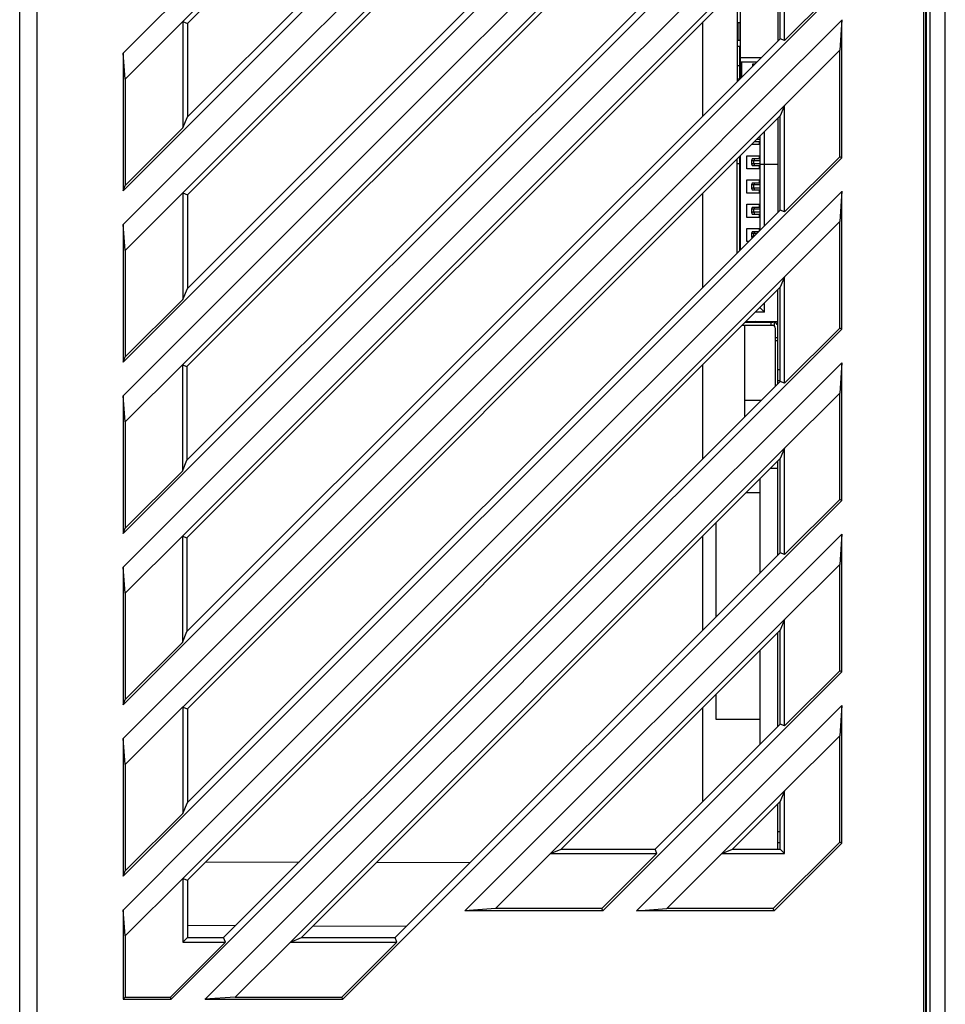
# Model space of a CAD drawing. Header units: millimetres. Extents: x 4414 to 5520, y -269 to 495.
# Tile 31 of 53: x 4710 to 4752, y 95 to 139. Entities that reach past the tile are written whole.
import ezdxf

# ---------------------------------------------------------------- set-up
doc = ezdxf.new("R2010")
doc.units = ezdxf.units.MM
doc.header["$LTSCALE"] = 23.1
doc.layers.get('0').update_dxf_attribs({"linetype": 'CONTINUOUS'})

msp = doc.modelspace()

# ---------------------------------------------------------------- linework, layer by layer
at = {"color": 0, "linetype": 'Continuous'}
for p, q in [((4710.33, 76.712), (4710.33, 220.047)), ((4752.33, 76.712), (4752.33, 220.047)), ((4711.13, 76.712), (4711.13, 215.559)), ((4751.354, 76.712), (4751.354, 215.559)), ((4751.454, 76.71), (4751.454, 215.557)), ((4751.464, 215.462), (4751.464, 76.69)), ((4751.621, 215.459), (4751.621, 76.694)), ((4717.73, 139.121), (4745.039, 166.431)), ((4744.841, 165.952), (4717.937, 139.035)), ((4715.023, 131.444), (4747.637, 164.058)), ((4717.94, 134.792), (4744.84, 161.681)), ((4717.73, 131.343), (4745.039, 158.653)), ((4744.841, 158.174), (4717.937, 131.257)), ((4715.023, 123.666), (4747.637, 156.28)), ((4717.94, 127.014), (4744.84, 153.903)), ((4717.712, 123.546), (4745.039, 150.874)), ((4744.841, 150.395), (4717.92, 123.46)), ((4715.023, 115.888), (4747.637, 148.502)), ((4717.92, 119.216), (4744.84, 146.124)), ((4717.712, 115.768), (4745.039, 143.096)), ((4745.039, 138.264), (4745.039, 143.097)), ((4744.841, 142.617), (4717.92, 115.682)), ((4744.84, 138.346), (4744.841, 142.617)), ((4744.73, 142.506), (4744.73, 138.236)), ((4715.023, 108.109), (4747.637, 140.723)), ((4745.039, 138.264), (4747.539, 140.764)), ((4742.88, 139.736), (4742.88, 136.387)), ((4743.03, 136.537), (4743.03, 139.736)), ((4715.121, 136.514), (4717.73, 139.122)), ((4717.73, 139.122), (4717.733, 134.293)), ((4717.73, 139.121), (4717.937, 139.035)), ((4717.937, 139.035), (4717.94, 134.792)), ((4741.33, 134.838), (4741.33, 139.105)), ((4742.91, 139.086), (4742.91, 138.286)), ((4742.91, 139.086), (4743, 139.086)), ((4743, 139.086), (4743, 138.286)), ((4747.637, 139.196), (4747.539, 137.819)), ((4747.637, 132.945), (4747.637, 139.186)), ((4717.92, 111.438), (4744.84, 138.346)), ((4742.91, 138.286), (4743, 138.286)), ((4745.039, 138.264), (4744.84, 138.346)), ((4715.121, 136.514), (4715.023, 137.695)), ((4715.023, 137.685), (4715.023, 131.444)), ((4743, 137.986), (4742.88, 137.986)), ((4743, 136.507), (4743, 137.986)), ((4745.039, 135.319), (4747.539, 137.819)), ((4747.539, 132.986), (4747.539, 137.819)), ((4743.03, 137.486), (4743.979, 137.486)), ((4743.779, 137.286), (4743.03, 137.286)), ((4743.08, 137.286), (4743.08, 136.587)), ((4742.88, 137.136), (4743.03, 137.136)), ((4743.58, 137.186), (4743.58, 137.087)), ((4743.679, 137.186), (4743.58, 137.186)), ((4715.121, 136.514), (4715.121, 131.681)), ((4742.88, 136.523), (4743, 136.523)), ((4743.023, 136.529), (4743, 136.523)), ((4717.73, 108.008), (4745.039, 135.318)), ((4745.039, 135.318), (4744.841, 134.839)), ((4745.039, 130.486), (4745.039, 135.319)), ((4717.733, 134.293), (4717.94, 134.792)), ((4744.841, 134.839), (4717.937, 107.922)), ((4744.73, 134.728), (4744.73, 130.458)), ((4744.84, 130.568), (4744.841, 134.839)), ((4715.121, 131.681), (4717.733, 134.293)), ((4744.13, 129.858), (4744.13, 134.128)), ((4743.688, 133.686), (4743.93, 133.686)), ((4743.93, 133.766), (4743.768, 133.766)), ((4743.88, 133.686), (4743.88, 133.536)), ((4743.93, 133.906), (4743.908, 133.906)), ((4743.93, 129.658), (4743.93, 133.928)), ((4743.93, 133.536), (4743.538, 133.536)), ((4715.023, 100.331), (4747.637, 132.945)), ((4742.88, 128.609), (4742.88, 132.877)), ((4743, 128.729), (4743, 132.998)), ((4743.03, 128.759), (4743.03, 133.028)), ((4743.33, 132.436), (4743.33, 133.036)), ((4743.33, 133.036), (4743.93, 133.036)), ((4743.57, 132.886), (4743.53, 132.806)), ((4743.53, 132.806), (4743.53, 132.666)), ((4743.93, 132.806), (4743.53, 132.806)), ((4743.93, 132.886), (4743.57, 132.886)), ((4743.677, 132.886), (4743.646, 132.806)), ((4743.646, 132.666), (4743.646, 132.806)), ((4743.88, 133.036), (4743.88, 132.886)), ((4745.039, 130.486), (4747.539, 132.986)), ((4747.637, 132.945), (4747.539, 132.986)), ((4742.88, 132.686), (4743.03, 132.686)), ((4743.93, 132.436), (4743.33, 132.436)), ((4743.93, 132.666), (4743.53, 132.666)), ((4743.53, 132.666), (4743.57, 132.586)), ((4743.57, 132.586), (4743.93, 132.586)), ((4743.646, 132.666), (4743.677, 132.586)), ((4743.88, 132.586), (4743.88, 132.436)), ((4744.73, 132.636), (4743.93, 132.636)), ((4743.33, 131.336), (4743.33, 131.936)), ((4743.33, 131.936), (4743.93, 131.936)), ((4743.88, 131.936), (4743.88, 131.786)), ((4715.023, 131.444), (4715.121, 131.681)), ((4743.57, 131.786), (4743.53, 131.706)), ((4743.53, 131.706), (4743.53, 131.566)), ((4743.93, 131.706), (4743.53, 131.706)), ((4743.93, 131.566), (4743.53, 131.566)), ((4743.53, 131.566), (4743.57, 131.486)), ((4743.93, 131.786), (4743.57, 131.786)), ((4743.57, 131.486), (4743.93, 131.486)), ((4743.677, 131.786), (4743.646, 131.706)), ((4743.646, 131.566), (4743.646, 131.706)), ((4743.646, 131.566), (4743.677, 131.486)), ((4743.88, 131.486), (4743.88, 131.336)), ((4743.93, 131.799), (4743.883, 131.786)), ((4743.883, 131.486), (4743.93, 131.472)), ((4747.637, 131.418), (4747.539, 130.041)), ((4747.637, 125.167), (4747.637, 131.408)), ((4715.121, 128.736), (4717.73, 131.344)), ((4717.73, 131.344), (4717.733, 126.514)), ((4717.73, 131.343), (4717.937, 131.257)), ((4717.937, 131.257), (4717.94, 127.014)), ((4741.33, 127.059), (4741.33, 131.327)), ((4743.93, 131.336), (4743.33, 131.336)), ((4717.94, 103.68), (4744.84, 130.568)), ((4743.33, 130.236), (4743.33, 130.836)), ((4743.33, 130.836), (4743.93, 130.836)), ((4743.57, 130.686), (4743.53, 130.606)), ((4743.53, 130.606), (4743.53, 130.466)), ((4743.93, 130.606), (4743.53, 130.606)), ((4743.93, 130.686), (4743.57, 130.686)), ((4743.677, 130.686), (4743.646, 130.606)), ((4743.646, 130.466), (4743.646, 130.606)), ((4743.88, 130.836), (4743.88, 130.686)), ((4745.039, 130.486), (4744.84, 130.568)), ((4743.93, 130.236), (4743.33, 130.236)), ((4743.93, 130.466), (4743.53, 130.466)), ((4743.53, 130.466), (4743.57, 130.386)), ((4743.57, 130.386), (4743.93, 130.386)), ((4743.646, 130.466), (4743.677, 130.386)), ((4743.88, 130.386), (4743.88, 130.236)), ((4715.121, 128.736), (4715.023, 129.917)), ((4715.023, 129.907), (4715.023, 123.666)), ((4743.33, 129.136), (4743.33, 129.736)), ((4743.33, 129.736), (4743.93, 129.736)), ((4743.88, 129.736), (4743.88, 129.608)), ((4745.039, 127.541), (4747.539, 130.041)), ((4747.539, 125.208), (4747.539, 130.041)), ((4743.57, 129.586), (4743.53, 129.506)), ((4743.53, 129.506), (4743.53, 129.366)), ((4743.777, 129.506), (4743.53, 129.506)), ((4743.637, 129.366), (4743.53, 129.366)), ((4743.53, 129.366), (4743.566, 129.294)), ((4743.857, 129.586), (4743.57, 129.586)), ((4743.677, 129.586), (4743.646, 129.506)), ((4743.646, 129.375), (4743.646, 129.506)), ((4715.121, 128.736), (4715.121, 123.903)), ((4743.407, 129.136), (4743.33, 129.136)), ((4717.73, 100.23), (4745.039, 127.54)), ((4745.039, 127.54), (4744.841, 127.061)), ((4745.039, 122.708), (4745.039, 127.541)), ((4717.733, 126.514), (4717.94, 127.014)), ((4744.841, 127.061), (4717.937, 100.144)), ((4744.73, 122.68), (4744.73, 126.95)), ((4744.84, 122.79), (4744.841, 127.061)), ((4715.121, 123.903), (4717.733, 126.514)), ((4743.916, 126.136), (4743.93, 126.136)), ((4743.93, 126.136), (4743.93, 126.15)), ((4743.93, 126.136), (4744.13, 125.936)), ((4744.13, 125.936), (4744.13, 126.35)), ((4744.13, 125.936), (4743.716, 125.936)), ((4717.21, 94.74), (4747.637, 125.167)), ((4743.18, 125.336), (4744.58, 125.336)), ((4743.23, 121.18), (4743.23, 125.336)), ((4744.43, 125.456), (4743.236, 125.456)), ((4744.58, 125.486), (4743.266, 125.486)), ((4743.28, 125.496), (4743.28, 125.487)), ((4743.286, 125.506), (4744.73, 125.506)), ((4743.677, 125.506), (4743.68, 125.496)), ((4743.68, 125.487), (4743.68, 125.496)), ((4743.73, 125.486), (4743.73, 125.506)), ((4743.789, 125.486), (4743.73, 125.506)), ((4744.33, 125.486), (4744.33, 125.506)), ((4744.43, 125.336), (4744.43, 125.456)), ((4744.53, 125.323), (4744.53, 125.336)), ((4744.58, 125.336), (4744.58, 125.486)), ((4744.63, 124.636), (4744.621, 125.188)), ((4745.039, 122.708), (4747.539, 125.208)), ((4747.637, 125.167), (4747.539, 125.208)), ((4744.628, 124.786), (4744.73, 124.787)), ((4744.73, 124.637), (4744.63, 124.636)), ((4744.63, 122.58), (4744.63, 124.636)), ((4715.023, 123.666), (4715.121, 123.903)), ((4715.121, 120.958), (4717.712, 123.549)), ((4717.712, 123.549), (4717.713, 118.716)), ((4717.712, 123.546), (4717.92, 123.46)), ((4717.92, 123.46), (4717.92, 119.216)), ((4741.33, 119.281), (4741.33, 123.549)), ((4747.637, 123.64), (4747.539, 122.263)), ((4747.637, 117.389), (4747.637, 123.63)), ((4744.73, 123.337), (4744.841, 123.337)), ((4719.584, 97.545), (4744.84, 122.79)), ((4744.73, 122.68), (4744.73, 122.837)), ((4744.73, 122.837), (4744.84, 122.837)), ((4745.039, 122.708), (4744.84, 122.79)), ((4715.121, 120.958), (4715.023, 122.138)), ((4715.023, 122.129), (4715.023, 115.888)), ((4745.039, 119.763), (4747.539, 122.263)), ((4747.539, 117.43), (4747.539, 122.263)), ((4743.23, 121.935), (4743.985, 121.935)), ((4715.121, 120.958), (4715.121, 116.125)), ((4722.615, 97.338), (4745.039, 119.762)), ((4745.039, 119.762), (4744.841, 119.283)), ((4745.039, 114.93), (4745.039, 119.763)), ((4717.713, 118.716), (4717.92, 119.216)), ((4744.841, 119.283), (4723.111, 97.543)), ((4744.73, 114.902), (4744.73, 119.172)), ((4744.73, 118.837), (4744.73, 119.172)), ((4744.84, 115.012), (4744.841, 119.283)), ((4715.121, 116.125), (4717.713, 118.716)), ((4744.73, 118.837), (4744.395, 118.837)), ((4744.73, 114.902), (4744.73, 118.837)), ((4743.93, 114.102), (4743.93, 118.372)), ((4743.93, 117.737), (4743.296, 117.737)), ((4724.988, 94.74), (4747.637, 117.389)), ((4745.039, 114.93), (4747.539, 117.43)), ((4747.637, 117.389), (4747.539, 117.43)), ((4741.93, 112.103), (4741.93, 116.371)), ((4715.023, 115.888), (4715.121, 116.125)), ((4715.121, 113.18), (4717.712, 115.771)), ((4717.712, 115.771), (4717.713, 110.938)), ((4717.712, 115.768), (4717.92, 115.682)), ((4730.536, 98.76), (4747.637, 115.852)), ((4741.33, 111.503), (4741.33, 115.77)), ((4747.637, 115.861), (4747.539, 114.484)), ((4747.637, 109.611), (4747.637, 115.852)), ((4717.92, 115.682), (4717.92, 111.438)), ((4727.363, 97.542), (4744.84, 115.012)), ((4745.039, 114.93), (4744.84, 115.012)), ((4745.039, 111.985), (4747.539, 114.484)), ((4747.539, 109.651), (4747.539, 114.484)), ((4715.121, 113.18), (4715.023, 114.36)), ((4715.023, 114.351), (4715.023, 108.109)), ((4715.121, 113.18), (4715.121, 108.347)), ((4734.413, 101.358), (4745.039, 111.984)), ((4745.039, 111.984), (4744.841, 111.504)), ((4745.039, 107.151), (4745.039, 111.985)), ((4717.713, 110.938), (4717.92, 111.438)), ((4744.841, 111.504), (4734.9, 101.559)), ((4744.73, 107.123), (4744.73, 111.394)), ((4744.73, 107.123), (4744.73, 111.394)), ((4744.84, 107.234), (4744.841, 111.504)), ((4715.121, 108.347), (4717.713, 110.938)), ((4743.93, 106.337), (4743.93, 110.593)), ((4736.786, 98.76), (4747.637, 109.611)), ((4745.039, 107.151), (4747.539, 109.651)), ((4747.637, 109.611), (4747.539, 109.651)), ((4715.023, 108.109), (4715.121, 108.347)), ((4741.93, 107.437), (4741.93, 108.593)), ((4715.121, 105.401), (4717.73, 108.01)), ((4717.73, 108.01), (4717.733, 103.18)), ((4717.73, 108.008), (4717.937, 107.922)), ((4717.937, 107.922), (4717.94, 103.68)), ((4738.314, 98.76), (4747.637, 108.074)), ((4741.33, 103.725), (4741.33, 107.992)), ((4747.637, 108.083), (4747.539, 106.706)), ((4747.637, 101.833), (4747.637, 108.074)), ((4743.93, 107.437), (4741.93, 107.437)), ((4739.163, 101.558), (4744.84, 107.234)), ((4745.039, 107.151), (4744.84, 107.234)), ((4715.121, 105.401), (4715.023, 106.582)), ((4715.023, 106.572), (4715.023, 100.331)), ((4745.039, 104.207), (4747.539, 106.706)), ((4747.539, 101.873), (4747.539, 106.706)), ((4743.943, 106.337), (4743.93, 106.337)), ((4715.121, 105.401), (4715.121, 100.568)), ((4742.192, 101.358), (4745.039, 104.205)), ((4745.039, 104.205), (4744.841, 103.726)), ((4745.039, 101.358), (4745.039, 104.207)), ((4744.841, 103.726), (4742.672, 101.557)), ((4744.841, 101.556), (4744.841, 103.726)), ((4717.733, 103.18), (4717.94, 103.68)), ((4744.73, 102.337), (4744.73, 103.616)), ((4744.73, 101.556), (4744.73, 103.616)), ((4715.121, 100.568), (4717.733, 103.18)), ((4744.841, 102.337), (4744.73, 102.337)), ((4734.413, 101.358), (4734.9, 101.559)), ((4734.9, 101.559), (4739.163, 101.558)), ((4739.246, 101.358), (4739.163, 101.558)), ((4742.192, 101.358), (4742.672, 101.557)), ((4742.672, 101.557), (4744.841, 101.556)), ((4747.539, 101.873), (4744.524, 98.858)), ((4744.564, 98.76), (4747.637, 101.833)), ((4744.841, 101.837), (4744.73, 101.837)), ((4745.039, 101.358), (4744.841, 101.556)), ((4747.637, 101.833), (4747.539, 101.873)), ((4731.913, 98.858), (4734.413, 101.358)), ((4734.413, 101.358), (4739.246, 101.358)), ((4736.746, 98.858), (4739.246, 101.358)), ((4739.691, 98.858), (4742.192, 101.358)), ((4742.192, 101.358), (4745.039, 101.358)), ((4715.023, 100.331), (4715.121, 100.568)), ((4718.776, 100.984), (4723.012, 100.972)), ((4726.528, 100.961), (4730.771, 100.949)), ((4715.121, 97.623), (4717.73, 100.231)), ((4717.73, 100.231), (4717.733, 97.338)), ((4717.73, 100.23), (4717.937, 100.144)), ((4717.937, 100.144), (4717.94, 97.545)), ((4715.121, 97.623), (4715.023, 98.804)), ((4715.023, 98.794), (4715.023, 94.74)), ((4731.913, 98.858), (4730.536, 98.76)), ((4736.746, 98.858), (4731.913, 98.858)), ((4736.786, 98.76), (4736.746, 98.858)), ((4738.314, 98.76), (4739.691, 98.858)), ((4744.524, 98.858), (4739.691, 98.858)), ((4744.564, 98.76), (4744.524, 98.858)), ((4736.786, 98.76), (4730.536, 98.76)), ((4744.564, 98.76), (4738.314, 98.76)), ((4720.117, 98.078), (4717.939, 98.085)), ((4727.872, 98.051), (4723.633, 98.065)), ((4715.121, 97.623), (4715.121, 94.838)), ((4717.733, 97.338), (4717.94, 97.545)), ((4717.94, 97.545), (4719.584, 97.545)), ((4719.669, 97.338), (4719.584, 97.545)), ((4722.615, 97.338), (4723.111, 97.543)), ((4723.111, 97.543), (4727.363, 97.542)), ((4727.447, 97.338), (4727.363, 97.542)), ((4717.169, 94.838), (4719.669, 97.338)), ((4717.733, 97.338), (4719.669, 97.338)), ((4720.114, 94.838), (4722.614, 97.338)), ((4722.614, 97.338), (4727.447, 97.338)), ((4724.947, 94.838), (4727.447, 97.338)), ((4715.023, 94.74), (4715.121, 94.838)), ((4715.121, 94.838), (4717.169, 94.838)), ((4717.21, 94.74), (4717.169, 94.838)), ((4720.114, 94.838), (4718.737, 94.74)), ((4720.114, 94.838), (4724.947, 94.838)), ((4724.988, 94.74), (4724.947, 94.838)), ((4715.023, 94.74), (4717.21, 94.74)), ((4718.747, 94.74), (4724.988, 94.74))]:
    msp.add_line(p, q, dxfattribs=at)
for points in [[(4715.023, 137.685), (4718.645, 141.311), (4722.267, 144.937), (4725.89, 148.562), (4729.513, 152.186), (4733.137, 155.809), (4736.761, 159.432), (4740.386, 163.055), (4744.011, 166.677), (4747.637, 170.299)], [(4715.023, 129.907), (4718.645, 133.533), (4722.267, 137.159), (4725.89, 140.783), (4729.513, 144.408), (4733.137, 148.031), (4736.761, 151.654), (4740.386, 155.277), (4744.011, 158.899), (4747.637, 162.521)], [(4715.023, 122.129), (4718.645, 125.755), (4722.267, 129.38), (4725.89, 133.005), (4729.513, 136.629), (4733.137, 140.253), (4736.761, 143.876), (4740.386, 147.499), (4744.011, 151.121), (4747.637, 154.743)], [(4715.023, 114.351), (4718.645, 117.977), (4722.267, 121.602), (4725.89, 125.227), (4729.513, 128.851), (4733.137, 132.475), (4736.761, 136.098), (4740.386, 139.721), (4744.011, 143.343), (4747.637, 146.965)], [(4715.023, 106.572), (4718.645, 110.199), (4722.267, 113.824), (4725.89, 117.449), (4729.513, 121.073), (4733.137, 124.697), (4736.761, 128.32), (4740.386, 131.942), (4744.011, 135.565), (4747.637, 139.186)], [(4742.88, 139.089), (4742.884, 139.088), (4742.887, 139.087), (4742.89, 139.087), (4742.893, 139.087), (4742.897, 139.086), (4742.9, 139.086), (4742.903, 139.086), (4742.907, 139.086), (4742.91, 139.086)], [(4743, 139.086), (4743.004, 139.086), (4743.007, 139.086), (4743.01, 139.086), (4743.014, 139.086), (4743.017, 139.087), (4743.02, 139.087), (4743.024, 139.087), (4743.027, 139.088), (4743.03, 139.089)], [(4742.88, 138.283), (4742.884, 138.283), (4742.887, 138.284), (4742.89, 138.284), (4742.893, 138.285), (4742.897, 138.285), (4742.9, 138.285), (4742.903, 138.285), (4742.907, 138.286), (4742.91, 138.286)], [(4743, 138.286), (4743.004, 138.286), (4743.007, 138.285), (4743.01, 138.285), (4743.014, 138.285), (4743.017, 138.285), (4743.02, 138.284), (4743.024, 138.284), (4743.027, 138.283), (4743.03, 138.283)], [(4743.03, 137.989), (4743.027, 137.988), (4743.024, 137.987), (4743.02, 137.987), (4743.017, 137.987), (4743.014, 137.986), (4743.01, 137.986), (4743.007, 137.986), (4743.004, 137.986), (4743, 137.986)], [(4715.023, 98.794), (4718.645, 102.42), (4722.267, 106.046), (4725.89, 109.671), (4729.513, 113.295), (4733.137, 116.918), (4736.761, 120.541), (4740.386, 124.164), (4744.011, 127.786), (4747.637, 131.408)], [(4744.52, 125.486), (4744.511, 125.479), (4744.501, 125.474), (4744.491, 125.469), (4744.481, 125.465), (4744.471, 125.461), (4744.46, 125.459), (4744.45, 125.457), (4744.44, 125.456), (4744.43, 125.456)], [(4718.747, 94.74), (4721.955, 97.952), (4725.164, 101.164), (4728.372, 104.375), (4731.582, 107.585), (4734.792, 110.795), (4738.002, 114.005), (4741.213, 117.213), (4744.425, 120.422), (4747.637, 123.63)]]:
    msp.add_lwpolyline(points, dxfattribs=at)
for centre, radius, start, end in [((4743.18, 125.636), 0.3, 258.8485, 270), ((4744.471, 125.186), 0.15, 1, 90), ((4744.471, 125.186), 0.3, 29.9891, 68.1146)]:
    msp.add_arc(centre, radius, start, end, dxfattribs=at)

doc.saveas('drawing.dxf')
